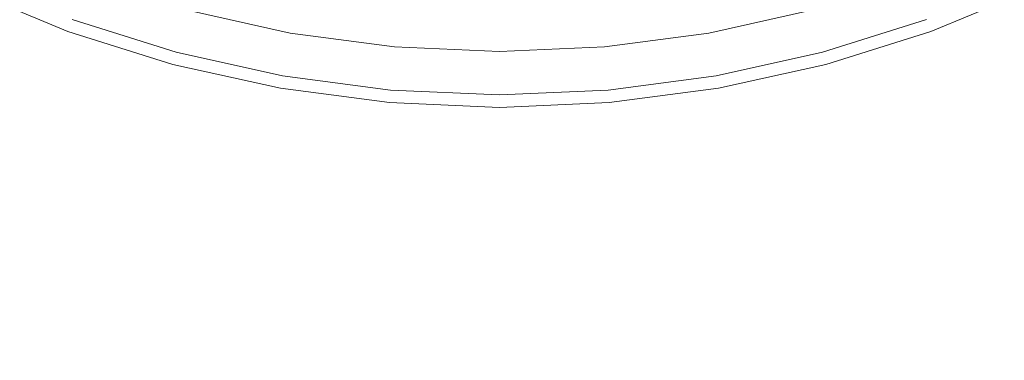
# Model space of a CAD drawing. Header units: inches. Extents: x -412 to -304, y -62 to 18.
# Tile 62 of 256: x -358.746 to -357.364, y -49.185 to -48.707. Entities that reach past the tile are written whole.
import ezdxf

# ---------------------------------------------------------------- set-up
doc = ezdxf.new("R2010")
doc.units = ezdxf.units.IN
doc.header["$LTSCALE"] = 32
doc.header["$MEASUREMENT"] = 0
for name, color, linetype, lineweight in [('Black', 7, 'Continuous', 18), ('DashLine', 7, 'Continuous', 13), ('Drawing', 7, 'Continuous', 18), ('Metal_MP', 7, 'Continuous', 5), ('None', 7, 'Continuous', 18), ('SolidLine', 7, 'Continuous', 15), ('Wood_1-H', 7, 'Continuous', 13)]:
    doc.layers.add(name, color=color, linetype=linetype, lineweight=lineweight)

# ---------------------------------------------------------------- blocks, each defined once
blk = doc.blocks.new('Group-20')
at = {"layer": 'Black'}
for points in [[(-34.5479, 16.5361, 28.9791), (34.5479, 16.5361, 28.9791), (34.5479, -16.5361, 28.9791), (-34.5479, -16.5361, 28.9791)], [(-34.5479, 16.5361, 27.7008), (34.5479, 16.5361, 27.7008), (34.5479, -16.5361, 27.7008), (-34.5479, -16.5361, 27.7008)]]:
    blk.add_3dface(points, dxfattribs=at)
at = {"layer": 'Wood_1-H'}
for points in [[(-35.9649, 17.9531, 28.9988), (35.9649, 17.9531, 28.9988), (35.9649, -17.9531, 28.9988), (-35.9649, -17.9531, 28.9988)], [(-35.9649, 17.9531, 28.9791), (35.9649, 17.9531, 28.9791), (35.9649, -17.9531, 28.9791), (-35.9649, -17.9531, 28.9791)]]:
    blk.add_3dface(points, dxfattribs=at)
blk = doc.blocks.new('MPHtAdjColumn (3D)')
at = {"layer": 'Metal_MP'}
for points, invisible_edges in [([(-1.6942, 0.454, 2.3125), (-1.6942, 0.454, 23.4936), (-1.6482, 0.5999, 23.4936), (-1.6482, 0.5999, 2.3125)], 5), ([(-1.5792, 0.4232, 23.4936), (-1.5363, 0.5592, 23.4936), (-1.6482, 0.5999, 23.4936), (-1.6942, 0.454, 23.4936)], 10), ([(-1.6942, 0.454, 2.3125), (-1.6482, 0.5999, 2.3125), (-1.5363, 0.5592, 2.3125), (-1.5792, 0.4232, 2.3125)], 10), ([(-1.7274, 0.3046, 2.3125), (-1.7274, 0.3046, 23.4936), (-1.6942, 0.454, 23.4936), (-1.6942, 0.454, 2.3125)], 5), ([(-1.6942, 0.454, 23.4936), (-1.7274, 0.3046, 23.4936), (-1.6101, 0.2839, 23.4936), (-1.5792, 0.4232, 23.4936)], 10), ([(-1.5792, 0.4232, 2.3125), (-1.6101, 0.2839, 2.3125), (-1.7274, 0.3046, 2.3125), (-1.6942, 0.454, 2.3125)], 10), ([(-1.7473, 0.1529, 2.3125), (-1.7473, 0.1529, 23.4936), (-1.7274, 0.3046, 23.4936), (-1.7274, 0.3046, 2.3125)], 5), ([(-1.6287, 0.1425, 23.4936), (-1.6101, 0.2839, 23.4936), (-1.7274, 0.3046, 23.4936), (-1.7473, 0.1529, 23.4936)], 10), ([(-1.7473, 0.1529, 2.3125), (-1.7274, 0.3046, 2.3125), (-1.6101, 0.2839, 2.3125), (-1.6287, 0.1425, 2.3125)], 10), ([(-1.754, 0, 2.3125), (-1.754, 0, 23.4936), (-1.7473, 0.1529, 23.4936), (-1.7473, 0.1529, 2.3125)], 5), ([(-1.6349, 0, 23.4936), (-1.6287, 0.1425, 23.4936), (-1.7473, 0.1529, 23.4936), (-1.754, 0, 23.4936)], 10), ([(-1.6287, 0.1425, 2.3125), (-1.6349, 0, 2.3125), (-1.754, 0, 2.3125), (-1.7473, 0.1529, 2.3125)], 10), ([(-1.7473, -0.1529, 2.3125), (-1.7473, -0.1529, 23.4936), (-1.754, 0, 23.4936), (-1.754, 0, 2.3125)], 5), ([(-1.754, 0, 23.4936), (-1.7473, -0.1529, 23.4936), (-1.6287, -0.1425, 23.4936), (-1.6349, 0, 23.4936)], 10), ([(-1.7473, -0.1529, 2.3125), (-1.754, 0, 2.3125), (-1.6349, 0, 2.3125), (-1.6287, -0.1425, 2.3125)], 10), ([(-1.7473, -0.1529, 23.4936), (-1.7274, -0.3046, 23.4936), (-1.6101, -0.2839, 23.4936), (-1.6287, -0.1425, 23.4936)], 10), ([(-1.6287, -0.1425, 2.3125), (-1.6101, -0.2839, 2.3125), (-1.7274, -0.3046, 2.3125), (-1.7473, -0.1529, 2.3125)], 10), ([(-1.7274, -0.3046, 2.3125), (-1.7274, -0.3046, 23.4936), (-1.7473, -0.1529, 23.4936), (-1.7473, -0.1529, 2.3125)], 5), ([(-1.5792, -0.4232, 23.4936), (-1.6101, -0.2839, 23.4936), (-1.7274, -0.3046, 23.4936), (-1.6942, -0.454, 23.4936)], 10), ([(-1.6942, -0.454, 2.3125), (-1.7274, -0.3046, 2.3125), (-1.6101, -0.2839, 2.3125), (-1.5792, -0.4232, 2.3125)], 10), ([(-1.6942, -0.454, 2.3125), (-1.6942, -0.454, 23.4936), (-1.7274, -0.3046, 23.4936), (-1.7274, -0.3046, 2.3125)], 5), ([(-1.6942, -0.454, 23.4936), (-1.6482, -0.5999, 23.4936), (-1.5363, -0.5592, 23.4936), (-1.5792, -0.4232, 23.4936)], 10), ([(-1.5792, -0.4232, 2.3125), (-1.5363, -0.5592, 2.3125), (-1.6482, -0.5999, 2.3125), (-1.6942, -0.454, 2.3125)], 10), ([(-1.6482, -0.5999, 2.3125), (-1.6482, -0.5999, 23.4936), (-1.6942, -0.454, 23.4936), (-1.6942, -0.454, 2.3125)], 5)]:
    blk.add_3dface(points, dxfattribs=dict(at, invisible_edges=invisible_edges))
blk = doc.blocks.new('MPHtAdjLeg-16 (3D)')
at = {"layer": 'DashLine', "color": 7}
blk.add_blockref('MPHtAdjColumn (3D)', (0, 0), dxfattribs=at)
blk = doc.blocks.new('MpHtAdjBase-3 (3D)')
at = {"layer": 'Black', "color": 7, "xscale": -1}
blk.add_blockref('MPHtAdjLeg-16 (3D)', (21.5551, 0), dxfattribs=at)
blk = doc.blocks.new('MPHtAdjLegCoverNoPower (3D)')
at = {"layer": 'Black'}
for points, invisible_edges in [([(1.4798, 0.5386, 23.4936), (1.4273, 0.6655, 23.4936), (1.6057, 0.7487, 23.4936), (1.6648, 0.6059, 23.4936)], 10), ([(1.6648, 0.6059, 23.592), (1.6057, 0.7487, 23.592), (1.5343, 0.7155, 23.6708), (1.5908, 0.579, 23.6708)], 10), ([(1.6057, 0.7487, 23.4936), (1.6057, 0.7487, 23.592), (1.6648, 0.6059, 23.592), (1.6648, 0.6059, 23.4936)], 5), ([(1.6648, 0.6059, 23.4936), (1.7113, 0.4585, 23.4936), (1.5211, 0.4076, 23.4936), (1.4798, 0.5386, 23.4936)], 10), ([(1.7113, 0.4585, 23.592), (1.6648, 0.6059, 23.592), (1.5908, 0.579, 23.6708), (1.6352, 0.4382, 23.6708)], 10), ([(1.6648, 0.6059, 23.4936), (1.6648, 0.6059, 23.592), (1.7113, 0.4585, 23.592), (1.7113, 0.4585, 23.4936)], 5), ([(1.5509, 0.2735, 23.4936), (1.5211, 0.4076, 23.4936), (1.7113, 0.4585, 23.4936), (1.7447, 0.3076, 23.4936)], 10), ([(1.7447, 0.3076, 23.592), (1.7113, 0.4585, 23.592), (1.6352, 0.4382, 23.6708), (1.6672, 0.294, 23.6708)], 10), ([(1.7113, 0.4585, 23.4936), (1.7113, 0.4585, 23.592), (1.7447, 0.3076, 23.592), (1.7447, 0.3076, 23.4936)], 5), ([(1.35, 0.3617, 23.6708), (1.3764, 0.2427, 23.6708), (1.6672, 0.294, 23.6708), (1.6352, 0.4382, 23.6708)], 10), ([(1.7447, 0.3076, 23.4936), (1.7649, 0.1544, 23.4936), (1.5688, 0.1373, 23.4936), (1.5509, 0.2735, 23.4936)], 10), ([(1.7649, 0.1544, 23.592), (1.7447, 0.3076, 23.592), (1.6672, 0.294, 23.6708), (1.6865, 0.1475, 23.6708)], 10), ([(1.7447, 0.3076, 23.4936), (1.7447, 0.3076, 23.592), (1.7649, 0.1544, 23.592), (1.7649, 0.1544, 23.4936)], 5), ([(1.6865, 0.1475, 23.6708), (1.6672, 0.294, 23.6708), (1.3764, 0.2427, 23.6708), (1.3923, 0.1218, 23.6708)], 10), ([(1.5748, 0, 23.4936), (1.5688, 0.1373, 23.4936), (1.7649, 0.1544, 23.4936), (1.7717, 0, 23.4936)], 10), ([(1.7717, 0, 23.592), (1.7649, 0.1544, 23.592), (1.6865, 0.1475, 23.6708), (1.6929, 0, 23.6708)], 10), ([(1.7649, 0.1544, 23.4936), (1.7649, 0.1544, 23.592), (1.7717, 0, 23.592), (1.7717, 0, 23.4936)], 5), ([(1.3923, 0.1218, 23.6708), (1.3976, 0, 23.6708), (1.6929, 0, 23.6708), (1.6865, 0.1475, 23.6708)], 10), ([(1.6865, -0.1475, 23.6708), (1.6929, 0, 23.6708), (1.3976, 0, 23.6708), (1.3923, -0.1218, 23.6708)], 10), ([(1.5688, -0.1373, 23.4936), (1.5748, 0, 23.4936), (1.7717, 0, 23.4936), (1.7649, -0.1544, 23.4936)], 10), ([(1.7649, -0.1544, 23.592), (1.7717, 0, 23.592), (1.6929, 0, 23.6708), (1.6865, -0.1475, 23.6708)], 10), ([(1.7717, 0, 23.4936), (1.7717, 0, 23.592), (1.7649, -0.1544, 23.592), (1.7649, -0.1544, 23.4936)], 5), ([(1.3923, -0.1218, 23.6708), (1.3764, -0.2427, 23.6708), (1.6672, -0.294, 23.6708), (1.6865, -0.1475, 23.6708)], 10), ([(1.7649, -0.1544, 23.4936), (1.7447, -0.3076, 23.4936), (1.5509, -0.2735, 23.4936), (1.5688, -0.1373, 23.4936)], 10), ([(1.7447, -0.3076, 23.592), (1.7649, -0.1544, 23.592), (1.6865, -0.1475, 23.6708), (1.6672, -0.294, 23.6708)], 10), ([(1.7649, -0.1544, 23.4936), (1.7649, -0.1544, 23.592), (1.7447, -0.3076, 23.592), (1.7447, -0.3076, 23.4936)], 5), ([(1.6352, -0.4382, 23.6708), (1.6672, -0.294, 23.6708), (1.3764, -0.2427, 23.6708), (1.35, -0.3617, 23.6708)], 10), ([(1.5211, -0.4076, 23.4936), (1.5509, -0.2735, 23.4936), (1.7447, -0.3076, 23.4936), (1.7113, -0.4585, 23.4936)], 10), ([(1.7113, -0.4585, 23.592), (1.7447, -0.3076, 23.592), (1.6672, -0.294, 23.6708), (1.6352, -0.4382, 23.6708)], 10), ([(1.7447, -0.3076, 23.4936), (1.7447, -0.3076, 23.592), (1.7113, -0.4585, 23.592), (1.7113, -0.4585, 23.4936)], 5), ([(1.7113, -0.4585, 23.4936), (1.6648, -0.6059, 23.4936), (1.4798, -0.5386, 23.4936), (1.5211, -0.4076, 23.4936)], 10), ([(1.6648, -0.6059, 23.592), (1.7113, -0.4585, 23.592), (1.6352, -0.4382, 23.6708), (1.5908, -0.579, 23.6708)], 10), ([(1.7113, -0.4585, 23.4936), (1.7113, -0.4585, 23.592), (1.6648, -0.6059, 23.592), (1.6648, -0.6059, 23.4936)], 5), ([(1.6648, -0.6059, 23.4936), (1.6057, -0.7487, 23.4936), (1.4273, -0.6655, 23.4936), (1.4798, -0.5386, 23.4936)], 10), ([(1.6057, -0.7487, 23.592), (1.6648, -0.6059, 23.592), (1.5908, -0.579, 23.6708), (1.5343, -0.7155, 23.6708)], 10), ([(1.6648, -0.6059, 23.4936), (1.6648, -0.6059, 23.592), (1.6057, -0.7487, 23.592), (1.6057, -0.7487, 23.4936)], 5)]:
    blk.add_3dface(points, dxfattribs=dict(at, invisible_edges=invisible_edges))
blk = doc.blocks.new('Group-23')
at = {"layer": 'None'}
blk.add_blockref('Group-20', (0, 0), dxfattribs=at)
at = {"layer": 'SolidLine', "color": 7}
for name, p in [('MpHtAdjBase-3 (3D)', (0, 0)), ('MPHtAdjLegCoverNoPower (3D)', (21.5551, 0))]:
    blk.add_blockref(name, p, dxfattribs=at)
blk = doc.blocks.new('MP Ht Adju Rect Table (3D)')
at = {"layer": 'None'}
blk.add_blockref('Group-23', (0, 0), dxfattribs=at)
at = {"layer": 'Drawing', "color": 0, "flags": 1}
for tag in ['Tag', 'Catalog', 'Option1', 'Option2', 'Option3', 'Option4', 'Option5', 'Option6', 'Option7', 'Option8', 'Option9', 'Option10', 'Option11', 'Option12', 'Custom', 'FinishGroup', 'Discount', 'Item2', 'Item3', 'Item6', 'Item9', 'Item10', 'Item12', 'Item13', 'Item16', 'Item19', 'Item20', 'Item21', 'Item22', 'Item23', 'Item24', 'Item25', 'Item8', 'Item18', 'Item1', 'Item4', 'Item5', 'Item7', 'Item11', 'Item14', 'Item15', 'Item17']:
    blk.add_attdef(tag, (-16.6066, -46.5306), '', height=0.00709, dxfattribs=at)

msp = doc.modelspace()

# ---------------------------------------------------------------- block references
at = {"layer": 'Drawing', "rotation": 270}
msp.add_blockref('MP Ht Adju Rect Table (3D)', (-358.0728, -25.5031), dxfattribs=at)

doc.saveas('drawing.dxf')
